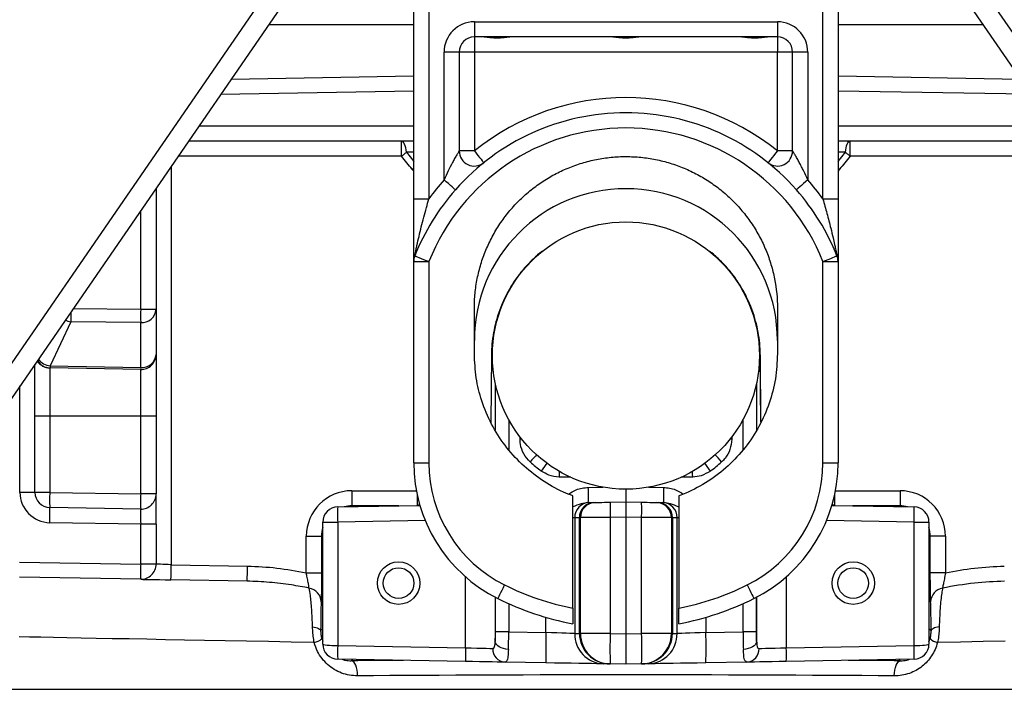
# Model space of a CAD drawing. Header units: millimetres. Extents: x 2259 to 4627, y 1080 to 5786.
# Tile 3 of 21: x 2879 to 3529, y 2410 to 2852. Entities that reach past the tile are written whole.
import ezdxf

# ---------------------------------------------------------------- set-up
doc = ezdxf.new("R2010")
doc.units = ezdxf.units.MM
doc.header["$LTSCALE"] = 2

msp = doc.modelspace()

# ---------------------------------------------------------------- linework, layer by layer
at = {"color": 7, "linetype": 'Continuous', "lineweight": 25}
for p, q in [((3138.83, 2733.71), (3138.83, 2888.43)), ((3148.83, 2888.43), (3148.83, 2733.71)), ((3408.83, 2733.71), (3408.83, 2888.43)), ((3418.83, 2888.43), (3418.83, 2733.71)), ((2768.3, 2472.54), (3050.96, 2882.84)), ((3506.7, 2882.84), (3789.36, 2472.54)), ((3062.8, 2877.17), (2770.6, 2453)), ((3787.07, 2453), (3494.86, 2877.17)), ((3138.83, 2848.43), (3043.01, 2848.43)), ((3178.83, 2850.43), (3178.83, 2840.43)), ((3178.83, 2850.43), (3378.83, 2850.43)), ((3378.83, 2850.43), (3378.83, 2840.43)), ((3514.65, 2848.43), (3418.83, 2848.43)), ((3378.83, 2840.43), (3178.83, 2840.43)), ((3178.83, 2840.43), (3178.83, 2830.43)), ((3378.83, 2840.43), (3378.83, 2830.43)), ((3168.83, 2830.43), (3158.83, 2830.43)), ((3158.83, 2746.26), (3158.83, 2830.43)), ((3168.83, 2830.43), (3168.83, 2765.33)), ((3178.83, 2830.43), (3168.83, 2830.43)), ((3378.83, 2830.43), (3178.83, 2830.43)), ((3178.83, 2830.43), (3178.83, 2765.33)), ((3388.83, 2830.43), (3378.83, 2830.43)), ((3378.83, 2765.33), (3378.83, 2830.43)), ((3398.83, 2830.43), (3388.83, 2830.43)), ((3388.83, 2765.33), (3388.83, 2830.43)), ((3398.83, 2830.43), (3398.83, 2746.26)), ((3018.39, 2812.7), (3138.83, 2814.8)), ((3418.83, 2814.8), (3539.27, 2812.7)), ((3138.83, 2771.83), (2990.24, 2771.83)), ((3130.78, 2761.83), (3130.78, 2771.83)), ((3567.42, 2771.83), (3418.83, 2771.83)), ((3426.88, 2761.83), (3426.88, 2771.83)), ((3178.83, 2765.33), (3168.83, 2765.33)), ((3388.83, 2765.33), (3378.83, 2765.33)), ((2968.83, 2740.76), (2968.83, 2660.91)), ((3138.83, 2733.71), (3148.83, 2733.71)), ((3408.83, 2733.71), (3418.83, 2733.71)), ((3138.83, 2559.81), (3138.83, 2692.4)), ((3138.83, 2692.4), (3148.83, 2692.4)), ((3148.83, 2692.4), (3148.83, 2559.81)), ((3408.83, 2559.81), (3408.83, 2692.4)), ((3408.83, 2692.4), (3418.83, 2692.4)), ((3418.83, 2692.4), (3418.83, 2559.81)), ((2958.66, 2660.91), (2968.83, 2660.91)), ((2968.83, 2660.91), (2968.83, 2631.21)), ((3178.83, 2631.59), (3178.83, 2661.59)), ((3378.83, 2661.59), (3378.83, 2631.59)), ((2912.52, 2652.71), (2898.88, 2623.6)), ((2958.66, 2652.25), (2912.52, 2652.71)), ((2958.66, 2622.56), (2958.66, 2652.25)), ((2968.83, 2631.21), (2968.83, 2590.43)), ((3190.11, 2630.51), (3189.77, 2586.3)), ((3367.89, 2586.57), (3367.55, 2630.51)), ((2888.83, 2590.43), (2888.83, 2624.63)), ((2898.88, 2622.26), (2898.66, 2622.26)), ((2898.66, 2622.26), (2898.66, 2590.43)), ((2898.88, 2623.6), (2958.66, 2622.56)), ((2958.66, 2621.22), (2898.88, 2622.26)), ((2958.66, 2590.43), (2958.66, 2621.22)), ((2898.66, 2590.43), (2888.83, 2590.43)), ((2888.83, 2540.26), (2888.83, 2590.43)), ((2958.66, 2590.43), (2898.66, 2590.43)), ((2898.66, 2590.43), (2898.66, 2540.26)), ((2968.83, 2590.43), (2958.66, 2590.43)), ((2958.66, 2539.21), (2958.66, 2590.43)), ((2968.83, 2590.43), (2968.83, 2539.21)), ((3138.83, 2559.81), (3148.83, 2559.81)), ((3408.83, 2559.81), (3418.83, 2559.81)), ((3097.95, 2541.31), (3097.95, 2531.31)), ((3278.83, 2542.34), (3278.83, 2533.93)), ((3459.71, 2541.31), (3459.71, 2531.31)), ((2888.83, 2540.26), (2879.01, 2540.26)), ((2898.66, 2540.26), (2888.83, 2540.26)), ((2898.66, 2540.26), (2958.66, 2539.21)), ((2968.83, 2539.21), (2958.66, 2539.21)), ((2968.83, 2519.22), (2968.83, 2539.21)), ((3243.83, 2463.87), (3243.83, 2537.92)), ((3268.48, 2533.74), (3278.83, 2533.93)), ((3278.83, 2533.93), (3289.18, 2533.74)), ((3278.83, 2533.93), (3278.83, 2523.93)), ((3313.83, 2537.92), (3313.83, 2463.87)), ((2958.66, 2529.22), (2898.66, 2530.26)), ((3088.66, 2530.61), (3142.91, 2531.55)), ((3254.54, 2533.5), (3257.63, 2533.56)), ((3300.03, 2533.56), (3303.12, 2533.5)), ((3414.75, 2531.55), (3469.01, 2530.61)), ((3248.15, 2523.56), (3245.06, 2523.5)), ((3245.06, 2523.5), (3245.06, 2447.2)), ((3248.15, 2447.14), (3248.15, 2523.56)), ((3248.83, 2447.12), (3248.83, 2523.57)), ((3278.83, 2523.93), (3268.48, 2523.75)), ((3268.48, 2523.75), (3268.48, 2447.12)), ((3289.18, 2523.75), (3278.83, 2523.93)), ((3278.83, 2523.93), (3278.83, 2446.94)), ((3289.18, 2447.12), (3289.18, 2523.75)), ((3308.83, 2523.57), (3308.83, 2447.12)), ((3309.51, 2523.56), (3309.51, 2447.14)), ((3312.61, 2523.5), (3309.51, 2523.56)), ((3312.61, 2447.2), (3312.61, 2523.5)), ((2958.66, 2519.22), (2898.66, 2520.26)), ((2968.83, 2519.22), (2958.66, 2519.22)), ((2958.66, 2492.93), (2958.66, 2519.22)), ((2968.83, 2519.22), (2968.83, 2492.93)), ((3078.83, 2520.61), (3088.66, 2520.61)), ((3078.83, 2440.26), (3078.83, 2520.61)), ((3088.66, 2520.61), (3088.66, 2439.26)), ((3469.01, 2439.26), (3469.01, 2520.61)), ((3469.01, 2520.61), (3478.83, 2520.61)), ((3478.83, 2520.61), (3478.83, 2440.26)), ((3067.96, 2511.31), (3077.95, 2511.31)), ((3067.96, 2487.09), (3067.96, 2511.31)), ((3078.83, 2510.44), (3077.95, 2511.31)), ((3077.95, 2511.31), (3077.95, 2487.09)), ((3479.71, 2511.31), (3478.83, 2510.44)), ((3479.71, 2487.09), (3479.71, 2511.31)), ((3489.71, 2511.31), (3479.71, 2511.31)), ((3489.71, 2511.31), (3489.71, 2487.09)), ((2878.66, 2494.33), (2958.66, 2492.93)), ((2968.83, 2492.93), (2958.66, 2492.93)), ((2978.83, 2492.58), (3029.14, 2491.7)), ((2958.66, 2482.93), (2878.66, 2484.33)), ((3028.96, 2481.7), (2978.66, 2482.58)), ((3067.96, 2487.09), (3077.95, 2487.09)), ((3489.71, 2487.09), (3479.71, 2487.09)), ((3077.42, 2449.02), (3078.83, 2450.43)), ((3478.83, 2450.43), (3480.24, 2449.02)), ((3078.09, 2443.84), (3078.83, 2442.19)), ((3201.55, 2448.29), (3192.74, 2448.29)), ((3201.55, 2448.29), (3226.09, 2447.86)), ((3245.06, 2447.2), (3248.15, 2447.14)), ((3248.83, 2447.14), (3248.15, 2447.14)), ((3268.48, 2447.12), (3248.83, 2447.12)), ((3268.48, 2447.12), (3278.83, 2446.94)), ((3278.83, 2446.94), (3289.18, 2447.12)), ((3278.83, 2446.94), (3278.83, 2426.94)), ((3308.83, 2447.12), (3289.18, 2447.12)), ((3308.83, 2447.14), (3309.51, 2447.14)), ((3309.51, 2447.14), (3312.61, 2447.2)), ((3331.57, 2447.86), (3356.11, 2448.29)), ((3364.92, 2448.29), (3356.11, 2448.29)), ((3478.83, 2441.81), (3479.57, 2443.84)), ((3088.66, 2439.26), (3172.99, 2437.79)), ((3384.67, 2437.79), (3469.01, 2439.26)), ((3172.99, 2428.79), (3088.66, 2430.26)), ((3469.01, 2430.26), (3384.67, 2428.79)), ((3226.09, 2427.86), (3199.09, 2428.34)), ((3268.48, 2427.12), (3264.03, 2427.2)), ((3278.83, 2426.94), (3268.48, 2427.12)), ((3289.18, 2427.12), (3278.83, 2426.94)), ((3293.64, 2427.2), (3289.18, 2427.12)), ((3358.57, 2428.34), (3331.57, 2427.86))]:
    msp.add_line(p, q, dxfattribs=at)
at = {"color": 8, "linetype": 'Continuous', "lineweight": 25}
for p, q in [((3138.83, 2804.8), (3011.42, 2802.58)), ((3546.24, 2802.58), (3418.83, 2804.8)), ((2997.13, 2781.83), (3138.83, 2781.83)), ((3418.83, 2781.83), (3560.54, 2781.83)), ((3130.78, 2761.83), (2983.35, 2761.83)), ((3138.83, 2764.42), (3133.99, 2764.42)), ((3133.99, 2764.42), (3138.83, 2758.43)), ((3423.67, 2764.42), (3418.83, 2764.42)), ((3418.83, 2758.43), (3423.67, 2764.42)), ((3574.31, 2761.83), (3426.88, 2761.83)), ((2978.83, 2755.27), (2978.83, 2492.58)), ((3419.79, 2753.22), (3418.83, 2751.75)), ((2958.66, 2660.91), (2958.66, 2725.99)), ((3222.08, 2698.09), (3222.07, 2698.04)), ((3335.59, 2698.04), (3335.58, 2698.09)), ((2914.13, 2661.36), (2958.66, 2660.91)), ((3190.15, 2630.43), (3189.81, 2586.21)), ((3190.11, 2630.51), (3190.15, 2630.43)), ((3190.15, 2630.43), (3190.74, 2630.43)), ((3366.92, 2630.43), (3367.51, 2630.43)), ((3367.51, 2630.43), (3367.55, 2630.51)), ((3367.85, 2586.48), (3367.51, 2630.43)), ((2879.01, 2540.26), (2879.01, 2610.37)), ((3192.74, 2581.27), (3192.74, 2611.77)), ((3364.92, 2611.77), (3364.92, 2581.13)), ((3201.55, 2588.16), (3201.55, 2568.51)), ((3356.11, 2568.37), (3356.11, 2588.16)), ((3209.01, 2575.28), (3209.01, 2576.73)), ((3210.15, 2575.28), (3209.01, 2575.28)), ((3348.66, 2575.28), (3347.51, 2575.28)), ((3348.66, 2576.73), (3348.66, 2575.28)), ((3242.42, 2550.22), (3234.76, 2550.35)), ((3322.9, 2550.35), (3315.24, 2550.22)), ((3097.95, 2541.31), (3140.56, 2541.31)), ((3254.02, 2543.49), (3263.67, 2543.66)), ((3293.99, 2543.66), (3303.65, 2543.49)), ((3417.1, 2541.31), (3459.71, 2541.31)), ((3141.12, 2538.53), (3141.12, 2531.52)), ((3416.54, 2538.53), (3416.54, 2531.52)), ((3097.95, 2531.31), (3098.48, 2530.78)), ((3129.01, 2531.31), (3097.95, 2531.31)), ((3459.71, 2531.31), (3428.66, 2531.31)), ((3459.18, 2530.78), (3459.71, 2531.31)), ((3146.41, 2521.62), (3088.66, 2520.61)), ((3245.06, 2523.5), (3243.83, 2523.47)), ((3313.83, 2523.47), (3312.61, 2523.5)), ((3469.01, 2520.61), (3411.25, 2521.62)), ((3172.99, 2437.79), (3172.99, 2484.55)), ((3384.67, 2484.55), (3384.67, 2437.79)), ((3192.56, 2471.16), (3192.56, 2441.93)), ((3192.74, 2448.29), (3192.74, 2471.07)), ((3364.92, 2471.07), (3364.92, 2448.29)), ((3365.1, 2441.93), (3365.1, 2471.16)), ((3201.55, 2466.86), (3201.55, 2448.29)), ((3356.11, 2448.29), (3356.11, 2466.86)), ((3226.09, 2447.86), (3226.09, 2457.9)), ((3331.57, 2457.9), (3331.57, 2447.86)), ((3098.48, 2430.09), (3097.66, 2429.26)), ((3460, 2429.26), (3459.18, 2430.09)), ((2846.83, 2410.43), (3710.83, 2410.43))]:
    msp.add_line(p, q, dxfattribs=at)
at = {"color": 7, "linetype": 'Continuous', "lineweight": 25, "flags": 128}
for points in [[(3133.99, 2764.42), (3133.81, 2765.96), (3133.55, 2767.39), (3133.21, 2768.67), (3132.81, 2769.76), (3132.35, 2770.65), (3131.85, 2771.3), (3131.32, 2771.7), (3130.78, 2771.83)], [(3423.67, 2764.42), (3423.85, 2765.96), (3424.11, 2767.39), (3424.45, 2768.67), (3424.86, 2769.76), (3425.31, 2770.65), (3425.81, 2771.3), (3426.34, 2771.7), (3426.88, 2771.83)], [(3130.78, 2761.83), (3131.2, 2762.16), (3131.61, 2762.5), (3132.02, 2762.83), (3132.42, 2763.15), (3132.83, 2763.48), (3133.22, 2763.8), (3133.61, 2764.11), (3133.99, 2764.42)], [(3178.83, 2765.33), (3180.05, 2763.81), (3181.22, 2762.35), (3182.3, 2761), (3183.25, 2759.81), (3184.03, 2758.84), (3184.61, 2758.12), (3184.96, 2757.68), (3185.08, 2757.53)], [(3378.83, 2765.33), (3377.61, 2763.81), (3376.44, 2762.35), (3375.36, 2761), (3374.41, 2759.81), (3373.63, 2758.84), (3373.06, 2758.12), (3372.7, 2757.68), (3372.58, 2757.53)], [(3423.67, 2764.42), (3424.05, 2764.11), (3424.44, 2763.8), (3424.83, 2763.48), (3425.24, 2763.15), (3425.64, 2762.83), (3426.05, 2762.5), (3426.47, 2762.16), (3426.88, 2761.83)], [(3166.33, 2739.65), (3166.19, 2739.78), (3165.76, 2740.15), (3165.07, 2740.76), (3164.13, 2741.59), (3163, 2742.59), (3161.7, 2743.73), (3160.29, 2744.97), (3158.83, 2746.26)], [(3398.83, 2746.26), (3397.37, 2744.97), (3395.96, 2743.73), (3394.66, 2742.59), (3393.53, 2741.59), (3392.59, 2740.76), (3391.9, 2740.15), (3391.47, 2739.78), (3391.33, 2739.65)], [(3139.55, 2696.11), (3139.72, 2696.04), (3140.25, 2695.83), (3141.11, 2695.48), (3142.26, 2695.02), (3143.67, 2694.46), (3145.28, 2693.82), (3147.02, 2693.12), (3148.83, 2692.4)], [(3408.83, 2692.4), (3410.64, 2693.12), (3412.38, 2693.82), (3413.99, 2694.46), (3415.4, 2695.02), (3416.55, 2695.48), (3417.41, 2695.83), (3417.94, 2696.04), (3418.12, 2696.11)], [(3254.02, 2533.49), (3254.2, 2533.5), (3254.38, 2533.5), (3254.54, 2533.5)], [(3257.63, 2533.56), (3258.2, 2533.57), (3258.54, 2533.57), (3258.66, 2533.57)], [(3258.66, 2533.57), (3258.84, 2533.58), (3259.4, 2533.59), (3260.31, 2533.6), (3261.52, 2533.62), (3263.01, 2533.65), (3264.71, 2533.68), (3266.56, 2533.71), (3268.48, 2533.74)], [(3289.18, 2533.74), (3291.11, 2533.71), (3292.95, 2533.68), (3294.65, 2533.65), (3296.14, 2533.62), (3297.36, 2533.6), (3298.26, 2533.59), (3298.82, 2533.58), (3299.01, 2533.57)], [(3299.01, 2533.57), (3299.12, 2533.57), (3299.46, 2533.57), (3300.03, 2533.56)], [(3303.12, 2533.5), (3303.28, 2533.5), (3303.46, 2533.5), (3303.65, 2533.49)], [(3248.83, 2523.57), (3248.75, 2523.57), (3248.53, 2523.57), (3248.15, 2523.56)], [(3268.48, 2523.75), (3264.63, 2523.71), (3260.94, 2523.68), (3257.54, 2523.65), (3254.57, 2523.62), (3252.13, 2523.6), (3250.32, 2523.59), (3249.21, 2523.58), (3248.83, 2523.57)], [(3308.83, 2523.57), (3308.45, 2523.58), (3307.34, 2523.59), (3305.53, 2523.6), (3303.1, 2523.62), (3300.12, 2523.65), (3296.73, 2523.68), (3293.03, 2523.71), (3289.18, 2523.75)], [(3309.51, 2523.56), (3309.13, 2523.57), (3308.91, 2523.57), (3308.83, 2523.57)], [(2978.83, 2492.58), (2976.88, 2492.65), (2975, 2492.71), (2973.28, 2492.78), (2971.76, 2492.83), (2970.52, 2492.87), (2969.59, 2492.9), (2969.02, 2492.92), (2968.83, 2492.93)], [(2978.66, 2482.58), (2978.66, 2482.77), (2978.67, 2483.34), (2978.69, 2484.27), (2978.71, 2485.51), (2978.73, 2487.03), (2978.76, 2488.75), (2978.8, 2490.63), (2978.83, 2492.58)], [(3028.96, 2481.7), (3028.96, 2481.9), (3028.97, 2482.47), (3028.99, 2483.39), (3029.01, 2484.63), (3029.04, 2486.15), (3029.07, 2487.88), (3029.1, 2489.75), (3029.14, 2491.7)], [(2958.66, 2482.93), (2959.04, 2482.93), (2960.18, 2482.91), (2962.03, 2482.87), (2964.51, 2482.83), (2967.54, 2482.78), (2971, 2482.72), (2974.75, 2482.65), (2978.66, 2482.58)], [(3194.39, 2470.23), (3194.47, 2470.4), (3194.72, 2470.91), (3195.14, 2471.74), (3195.69, 2472.85), (3196.36, 2474.21), (3197.13, 2475.76), (3197.96, 2477.44), (3198.83, 2479.19)], [(3358.83, 2479.19), (3359.7, 2477.44), (3360.53, 2475.76), (3361.3, 2474.21), (3361.97, 2472.85), (3362.53, 2471.74), (3362.94, 2470.91), (3363.19, 2470.4), (3363.28, 2470.23)], [(3072.07, 2451.6), (3073.21, 2451.39), (3074.24, 2451.14), (3075.16, 2450.85), (3075.94, 2450.52), (3076.56, 2450.17), (3077.02, 2449.8), (3077.31, 2449.41), (3077.42, 2449.02)], [(3485.59, 2451.6), (3484.45, 2451.39), (3483.42, 2451.14), (3482.5, 2450.85), (3481.73, 2450.52), (3481.1, 2450.17), (3480.64, 2449.8), (3480.35, 2449.41), (3480.24, 2449.02)], [(3245.06, 2447.2), (3243.78, 2447.24), (3241.89, 2447.31), (3239.45, 2447.39), (3236.55, 2447.5), (3233.28, 2447.61), (3229.75, 2447.73), (3226.09, 2447.86)], [(3331.57, 2447.86), (3327.91, 2447.73), (3324.39, 2447.61), (3321.11, 2447.5), (3318.21, 2447.39), (3315.77, 2447.31), (3313.88, 2447.24), (3312.61, 2447.2)], [(3172.99, 2437.79), (3176.77, 2437.69), (3180.41, 2437.6), (3183.76, 2437.52), (3186.71, 2437.44), (3189.15, 2437.38), (3190.99, 2437.33)], [(3201.31, 2436.73), (3199.67, 2436.91), (3198.08, 2437.26), (3196.62, 2437.76), (3195.32, 2438.41), (3194.24, 2439.18), (3193.4, 2440.05), (3192.83, 2440.97), (3192.56, 2441.93)], [(3365.1, 2441.93), (3364.83, 2440.97), (3364.27, 2440.05), (3363.43, 2439.18), (3362.34, 2438.41), (3361.04, 2437.76), (3359.58, 2437.26), (3358, 2436.91), (3356.35, 2436.73)], [(3366.67, 2437.33), (3368.51, 2437.38), (3370.95, 2437.44), (3373.9, 2437.52), (3377.26, 2437.6), (3380.89, 2437.69), (3384.67, 2437.79)], [(3101.76, 2419.27), (3101.67, 2421.2), (3101.43, 2423.06), (3101.04, 2424.77), (3100.53, 2426.28), (3099.92, 2427.53), (3099.21, 2428.46), (3098.45, 2429.05), (3097.66, 2429.26)], [(3199.09, 2428.34), (3196.86, 2428.37), (3193.97, 2428.42), (3190.52, 2428.48), (3186.58, 2428.55), (3182.27, 2428.63), (3177.7, 2428.71), (3172.99, 2428.79)], [(3264.03, 2427.2), (3262.15, 2427.23), (3259.51, 2427.28), (3256.18, 2427.34), (3252.21, 2427.41), (3247.69, 2427.49), (3242.71, 2427.57), (3237.38, 2427.67), (3231.8, 2427.76), (3226.09, 2427.86)], [(3331.57, 2427.86), (3325.86, 2427.76), (3320.28, 2427.67), (3314.95, 2427.57), (3309.97, 2427.49), (3305.45, 2427.41), (3301.48, 2427.34), (3298.15, 2427.28), (3295.51, 2427.23), (3293.64, 2427.2)], [(3384.67, 2428.79), (3379.96, 2428.71), (3375.39, 2428.63), (3371.08, 2428.55), (3367.14, 2428.48), (3363.69, 2428.42), (3360.81, 2428.37), (3358.57, 2428.34)], [(3455.9, 2419.27), (3455.99, 2421.2), (3456.24, 2423.06), (3456.62, 2424.77), (3457.13, 2426.28), (3457.75, 2427.53), (3458.45, 2428.46), (3459.21, 2429.05), (3460, 2429.26)]]:
    msp.add_lwpolyline(points, dxfattribs=at)
at = {"color": 8, "linetype": 'Continuous', "lineweight": 25, "flags": 128}
for points in [[(3137.87, 2753.22), (3138.27, 2753.55), (3138.66, 2753.88), (3138.83, 2754.03)], [(3418.83, 2754.03), (3419, 2753.88), (3419.39, 2753.55), (3419.79, 2753.22)], [(3219.85, 2565), (3219.13, 2564.19), (3218.05, 2562.97), (3216.87, 2561.66), (3215.65, 2560.3)], [(3342.01, 2560.3), (3340.79, 2561.66), (3339.62, 2562.97), (3338.53, 2564.19), (3337.81, 2565)], [(3226.72, 2559.41), (3226.09, 2558.54), (3225.13, 2557.21), (3224.09, 2555.78), (3223.01, 2554.31)], [(3234.82, 2554.13), (3234.8, 2552.3), (3234.76, 2550.35)], [(3322.9, 2550.35), (3322.87, 2552.3), (3322.84, 2554.13)], [(3334.65, 2554.31), (3333.57, 2555.78), (3332.53, 2557.21), (3331.57, 2558.54), (3330.94, 2559.41)], [(3142.61, 2532.6), (3142.3, 2532.12), (3141.73, 2531.53)], [(3415.94, 2531.53), (3415.36, 2532.12), (3415.06, 2532.6)], [(3073.19, 2441.26), (3057.94, 2441.55), (3043.06, 2441.83), (3028.57, 2442.11), (3014.49, 2442.38), (3000.84, 2442.64), (2987.65, 2442.89), (2974.95, 2443.13), (2962.74, 2443.37), (2951.05, 2443.59), (2939.9, 2443.8), (2929.31, 2444), (2919.3, 2444.19), (2909.88, 2444.37), (2901.07, 2444.54), (2892.87, 2444.7), (2885.32, 2444.84), (2878.41, 2444.97)], [(3529.09, 2442.11), (3514.6, 2441.83), (3499.72, 2441.55), (3484.47, 2441.26)]]:
    msp.add_lwpolyline(points, dxfattribs=at)
at = {"color": 7, "linetype": 'Continuous', "lineweight": 25}
for centre, radius in [((3278.83, 2630.43), 88.09), ((3128.83, 2480.43), 14), ((3128.83, 2480.43), 10.1), ((3428.83, 2480.43), 14), ((3428.83, 2480.43), 10.1)]:
    msp.add_circle(centre, radius, dxfattribs=at)
for centre, radius, start, end in [((3178.83, 2830.43), 20, 90, 180), ((3378.83, 2830.43), 20, 0, 90), ((3178.83, 2830.43), 10, 90, 180), ((3378.83, 2830.43), 10, 0, 90), ((3278.83, 2640.43), 160, 51.31781, 128.68219), ((3278.83, 2640.43), 150, 41.40962, 138.59038), ((3278.83, 2640.43), 140, 21.78679, 158.21321), ((3178.83, 2765.33), 10, 180, 308.68219), ((3378.83, 2765.33), 10, 231.31781, 0), ((3278.83, 2640.43), 160, 138.59038, 144.34091), ((3278.83, 2640.43), 160, 35.65909, 41.40962), ((3278.83, 2640.43), 150, 138.59038, 158.21321), ((3278.83, 2640.43), 100, 0, 180), ((3278.83, 2640.43), 150, 21.78679, 41.40962), ((3228.48, 2690.41), 10, 117.35926, 129.8031), ((3329.18, 2690.41), 10, 50.1969, 62.64074), ((3148.83, 2692.4), 10, 158.21321, 180), ((3408.83, 2692.4), 10, 0, 21.78679), ((3294.5, 2656.58), 335.87, 179.26141, 180.73859), ((2959.43, 2661.65), 9.43, 265.29137, 355.50743), ((2898.83, 2632.26), 10, 212.45438, 269), ((2959.43, 2631.95), 9.43, 265.29137, 355.50743), ((2958.83, 2631.21), 10, 269, 0), ((2928, 2622.93), 29.13, 178.68254, 181.31746), ((2987.61, 2621.89), 28.96, 178.67467, 181.32533), ((3238.83, 2559.81), 100, 180, 243.6122), ((3238.83, 2559.81), 90, 180, 243.6122), ((3318.83, 2559.81), 90, 296.3878, 0), ((3318.83, 2559.81), 100, 296.3878, 0), ((3110.73, 2538.49), 143.37, 358.00168, 1.99832), ((3446.93, 2538.49), 143.37, 178.00168, 181.99832), ((2899.01, 2540.26), 20, 180, 269), ((2898.83, 2540.26), 10, 180, 269), ((3041.89, 2535.26), 143.32, 178.00097, 181.99903), ((3101.88, 2534.21), 143.31, 178.00092, 181.99908), ((2958.83, 2539.21), 10, 269, 0), ((2755.36, 2525.26), 143.38, 358.00193, 1.99807), ((3088.83, 2520.61), 10, 91, 180), ((3231.92, 2525.61), 143.35, 178.00147, 181.99853), ((3254.88, 2523.68), 9.83, 91.98917, 181.03221), ((3257.98, 2523.73), 9.83, 91.98857, 181.03144), ((3258.83, 2523.57), 10, 91, 180), ((3411.75, 2528.75), 143.35, 178.0015, 181.9985), ((3145.91, 2528.75), 143.35, 358.0015, 1.9985), ((3298.83, 2523.57), 10, 0, 89), ((3299.69, 2523.73), 9.83, 358.96856, 88.01143), ((3302.78, 2523.68), 9.83, 358.96779, 88.01083), ((3325.74, 2525.61), 143.35, 358.00147, 1.99853), ((3468.83, 2520.61), 10, 0, 89), ((3101.89, 2487.93), 143.32, 178.001, 181.999), ((2958.83, 2492.93), 10, 269, 0), ((3068.23, 2467.79), 9.52, 2.21195, 80.11136), ((3278.83, 2640.43), 180, 243.6122, 258.78773), ((3278.83, 2640.43), 180, 281.21227, 296.3878), ((3489.43, 2467.79), 9.52, 99.88864, 177.78805), ((3278.83, 2640.43), 190, 243.6122, 259.38489), ((3278.83, 2640.43), 190, 280.61511, 296.3878), ((3071.53, 2450.35), 9.24, 280.37167, 315.23828), ((3512.64, 2437.86), 286.73, 178.00165, 181.99835), ((3264.71, 2446.84), 19.65, 178.96709, 268.01221), ((3248.23, 2432.13), 15, 87.69588, 90.29978), ((3268.83, 2447.12), 20, 180, 269), ((3555.03, 2437.12), 286.72, 178.00158, 181.99842), ((3002.64, 2437.12), 286.72, 358.00158, 1.99842), ((3288.83, 2447.12), 20, 271, 0), ((3292.95, 2446.84), 19.65, 271.98779, 1.03291), ((3309.43, 2432.13), 15, 89.70022, 92.30412), ((3045.02, 2437.86), 286.73, 358.00165, 1.99835), ((3486.14, 2450.35), 9.24, 224.76172, 259.62833), ((3088.83, 2440.26), 10, 180, 269), ((3217.6, 2434.76), 129.02, 178.0015, 181.9985), ((3301.95, 2433.29), 129.04, 178.00178, 181.99822), ((3199.62, 2436.96), 8.64, 177.50401, 266.47773), ((3358.04, 2436.96), 8.64, 273.52227, 2.49599), ((3255.72, 2433.29), 129.04, 358.00178, 1.99822), ((3468.83, 2440.26), 10, 271, 0), ((3340.07, 2434.76), 129.02, 358.0015, 1.9985)]:
    msp.add_arc(centre, radius, start, end, dxfattribs=at)
at = {"color": 8, "linetype": 'Continuous', "lineweight": 25}
for centre, radius, start, end in [((3228.51, 2690.52), 9.89, 118.3896, 130.56213), ((3329.16, 2690.52), 9.89, 49.43787, 61.6104), ((3210.12, 2656.75), 297.63, 179.57001, 180.7774), ((2914.07, 2664.3), 11.69, 243.90746, 262.37997), ((2899.12, 2631.88), 9.62, 208.48186, 268.5527), ((2900.35, 2635.02), 11.51, 217.25837, 262.65502)]:
    msp.add_arc(centre, radius, start, end, dxfattribs=at)
at = {"color": 7, "linetype": 'Continuous', "lineweight": 25}
for centre, major_axis, ratio, start_param, end_param in [((3278.86, 2630.43), (94.42, 0), 0.999999, 3.978865, 4.079476), ((3278.8, 2630.43), (94.42, 0), 0.999999, 5.345302, 5.445913), ((3097.96, 2511.3), (21.22, -21.22), 0.999695, 2.356347, 3.926839), ((3459.7, 2511.3), (-21.22, -21.22), 0.999695, 2.356347, 3.926839), ((2958.83, 2519.21), (-0.17, 10), 0.017429, 6.282577, 7.853068), ((3191.78, 2448.31), (0, 11), 0.087622, 4.093819, 4.710541), ((3200.74, 2448.31), (0.16, 20), 0.040351, 4.094974, 4.711696), ((3228.83, 2447.82), (-7.66, 18.64), 0.951574, 4.305128, 4.305723), ((3268.83, 2447.12), (20.68, -0.36), 0.967039, 3.159046, 4.712389), ((3288.83, 2447.12), (20.68, 0.36), 0.967039, 4.712389, 6.265732), ((3328.83, 2447.82), (7.66, 18.64), 0.951574, 1.977462, 1.978057), ((3356.92, 2448.31), (-0.16, 20), 0.040351, 1.57149, 2.188211), ((3365.89, 2448.31), (0, 11), 0.087622, 1.572645, 2.189366), ((3088.83, 2440.26), (10, 0), 0.1, 3.141593, 4.694936), ((3468.83, 2440.26), (10, 0), 0.1, 4.729842, 6.283185), ((3278.83, 2412.23), (432, 0), 0.017859, 1.14846, 1.993133)]:
    msp.add_ellipse(centre, major_axis=major_axis, ratio=ratio, start_param=start_param, end_param=end_param, dxfattribs=at)
at = {"color": 8, "linetype": 'Continuous', "lineweight": 25}
for centre, major_axis, ratio, start_param, end_param in [((3097.96, 2511.3), (14.15, -14.15), 0.999391, 2.356347, 2.607913), ((3459.7, 2511.3), (14.15, 14.15), 0.999391, 0.53368, 0.785246), ((3097.96, 2511.3), (14.15, -14.15), 0.999391, 3.629702, 3.926839), ((3459.7, 2511.3), (14.15, 14.15), 0.999391, 5.497939, 5.795076), ((3278.83, 2422.23), (442, 0), 0.017455, 1.909239, 1.993133), ((3278.83, 2422.23), (442, 0), 0.017455, 1.14846, 1.232354)]:
    msp.add_ellipse(centre, major_axis=major_axis, ratio=ratio, start_param=start_param, end_param=end_param, dxfattribs=at)
at = {"color": 7, "linetype": 'Continuous', "lineweight": 25}
for points, knots in [([(3203.34, 2840.43), (3202.71, 2840.43), (3202.02, 2840.38), (3200.54, 2840.22), (3199.76, 2840.13), (3198.14, 2839.94), (3197.29, 2839.84), (3195.58, 2839.72), (3194.72, 2839.68), (3193.4, 2839.68), (3192.95, 2839.69), (3192.08, 2839.73), (3191.65, 2839.75), (3190.37, 2839.85), (3189.52, 2839.93), (3187.9, 2840.13), (3187.12, 2840.22), (3185.66, 2840.38), (3184.96, 2840.43), (3184.32, 2840.43)], [0, 0, 0, 0, 0.125, 0.125, 0.25, 0.25, 0.375, 0.375, 0.5, 0.5, 0.5625, 0.5625, 0.625, 0.625, 0.75, 0.75, 0.875, 0.875, 1, 1, 1, 1]), ([(3288.34, 2840.43), (3287.71, 2840.43), (3287.02, 2840.38), (3285.54, 2840.22), (3284.76, 2840.13), (3283.14, 2839.94), (3282.29, 2839.84), (3280.58, 2839.72), (3279.72, 2839.68), (3278.4, 2839.68), (3277.95, 2839.69), (3277.08, 2839.73), (3276.65, 2839.75), (3275.37, 2839.85), (3274.52, 2839.93), (3272.9, 2840.13), (3272.12, 2840.22), (3270.66, 2840.38), (3269.96, 2840.43), (3269.32, 2840.43)], [0, 0, 0, 0, 0.125, 0.125, 0.25, 0.25, 0.375, 0.375, 0.5, 0.5, 0.5625, 0.5625, 0.625, 0.625, 0.75, 0.75, 0.875, 0.875, 1, 1, 1, 1]), ([(3373.34, 2840.43), (3372.71, 2840.43), (3372.02, 2840.38), (3370.54, 2840.22), (3369.76, 2840.13), (3368.14, 2839.94), (3367.29, 2839.84), (3365.58, 2839.72), (3364.72, 2839.68), (3363.4, 2839.68), (3362.95, 2839.69), (3362.08, 2839.73), (3361.65, 2839.75), (3360.37, 2839.85), (3359.52, 2839.93), (3357.9, 2840.13), (3357.12, 2840.22), (3355.66, 2840.38), (3354.96, 2840.43), (3354.32, 2840.43)], [0, 0, 0, 0, 0.125, 0.125, 0.25, 0.25, 0.375, 0.375, 0.5, 0.5, 0.5625, 0.5625, 0.625, 0.625, 0.75, 0.75, 0.875, 0.875, 1, 1, 1, 1]), ([(3168.83, 2765.33), (3168.83, 2765.33), (3168.79, 2765.26), (3168.66, 2765.06), (3168.61, 2764.98), (3168.49, 2764.78), (3168.42, 2764.67), (3168.2, 2764.31), (3168.02, 2764.02), (3167.64, 2763.39), (3167.43, 2763.05), (3167, 2762.32), (3166.77, 2761.93), (3166.31, 2761.13), (3166.08, 2760.72), (3165.37, 2759.46), (3164.88, 2758.58), (3163.42, 2755.87), (3162.46, 2754), (3160.6, 2750.19), (3159.7, 2748.23), (3158.83, 2746.26)], [0, 0, 0, 0, 0.0625, 0.0625, 0.09375, 0.09375, 0.125, 0.125, 0.1875, 0.1875, 0.25, 0.25, 0.3125, 0.3125, 0.375, 0.375, 0.5, 0.5, 0.75, 0.75, 1, 1, 1, 1]), ([(3178.83, 2661.59), (3178.83, 2664.88), (3178.99, 2668.14), (3179.47, 2673.03), (3179.67, 2674.65), (3180.15, 2677.89), (3180.44, 2679.51), (3181.39, 2684.33), (3182.19, 2687.5), (3184.09, 2693.77), (3185.2, 2696.86), (3187.71, 2702.91), (3189.1, 2705.87), (3192.2, 2711.65), (3193.89, 2714.46), (3196.61, 2718.54), (3197.55, 2719.88), (3199.51, 2722.51), (3200.52, 2723.8), (3203.64, 2727.6), (3205.84, 2730.02), (3210.47, 2734.65), (3212.9, 2736.86), (3217.97, 2741), (3220.59, 2742.95), (3224.68, 2745.68), (3226.07, 2746.56), (3228.88, 2748.24), (3231.73, 2749.85), (3234.65, 2751.32), (3237.61, 2752.72), (3239.12, 2753.38), (3243.66, 2755.26), (3246.74, 2756.36), (3253.01, 2758.26), (3256.2, 2759.05), (3262.62, 2760.32), (3265.85, 2760.8), (3270.74, 2761.28), (3272.38, 2761.4), (3275.66, 2761.56), (3277.29, 2761.6), (3282.2, 2761.59), (3285.47, 2761.43), (3292, 2760.78), (3295.23, 2760.29), (3301.65, 2759.01), (3304.84, 2758.21), (3311.1, 2756.3), (3314.18, 2755.19), (3318.72, 2753.31), (3320.22, 2752.64), (3323.18, 2751.24), (3324.64, 2750.5), (3328.96, 2748.18), (3331.77, 2746.49), (3337.22, 2742.84), (3339.85, 2740.89), (3343.64, 2737.77), (3344.88, 2736.7), (3347.3, 2734.49), (3348.49, 2733.36), (3351.96, 2729.88), (3354.15, 2727.45), (3358.3, 2722.39), (3360.25, 2719.74), (3363.88, 2714.3), (3365.56, 2711.49), (3368.64, 2705.7), (3370.04, 2702.73), (3371.91, 2698.2), (3372.49, 2696.67), (3373.59, 2693.58), (3374.1, 2692.02), (3375.52, 2687.32), (3376.3, 2684.17), (3378.19, 2674.62), (3378.83, 2668.16), (3378.83, 2661.59)], [0, 0, 0, 0, 0.03125, 0.03125, 0.046875, 0.046875, 0.0625, 0.0625, 0.09375, 0.09375, 0.125, 0.125, 0.15625, 0.15625, 0.1875, 0.1875, 0.203125, 0.203125, 0.21875, 0.21875, 0.25, 0.25, 0.28125, 0.28125, 0.3125, 0.3125, 0.328125, 0.328125, 0.34375, 0.359375, 0.359375, 0.375, 0.375, 0.40625, 0.40625, 0.4375, 0.4375, 0.46875, 0.46875, 0.484375, 0.484375, 0.5, 0.5, 0.53125, 0.53125, 0.5625, 0.5625, 0.59375, 0.59375, 0.625, 0.625, 0.640625, 0.640625, 0.65625, 0.65625, 0.6875, 0.6875, 0.71875, 0.71875, 0.734375, 0.734375, 0.75, 0.75, 0.78125, 0.78125, 0.8125, 0.8125, 0.84375, 0.84375, 0.875, 0.875, 0.890625, 0.890625, 0.90625, 0.90625, 0.9375, 0.9375, 1, 1, 1, 1]), ([(3398.83, 2746.26), (3397.96, 2748.23), (3397.06, 2750.17), (3395.67, 2753.03), (3395.2, 2753.97), (3394.25, 2755.84), (3393.76, 2756.76), (3392.78, 2758.58), (3392.3, 2759.46), (3391.34, 2761.15), (3390.87, 2761.95), (3390.23, 2763.05), (3390.02, 2763.4), (3389.64, 2764.03), (3389.46, 2764.31), (3389.16, 2764.8), (3389.04, 2764.99), (3388.88, 2765.26), (3388.83, 2765.33), (3388.83, 2765.33)], [0, 0, 0, 0, 0.25, 0.25, 0.375, 0.375, 0.5, 0.5, 0.625, 0.625, 0.75, 0.75, 0.8125, 0.8125, 0.875, 0.875, 0.9375, 0.9375, 1, 1, 1, 1]), ([(3138.83, 2692.4), (3138.83, 2692.45), (3138.83, 2692.58), (3138.83, 2693.95), (3138.83, 2697.21), (3138.83, 2702.12), (3138.83, 2707.98), (3138.83, 2714.93), (3138.83, 2723.51), (3138.83, 2730.28), (3138.83, 2733.71)], [0, 0, 0, 0, 0.0391138, 0.1020316, 0.1856489, 0.3378045, 0.460586, 0.5848121, 0.790095, 1, 1, 1, 1]), ([(3139.55, 2696.11), (3139.55, 2696.13), (3139.56, 2696.19), (3139.68, 2696.78), (3139.95, 2698.13), (3140.4, 2700.3), (3141.2, 2704.01), (3142.33, 2709), (3144.35, 2717.34), (3146.54, 2725.6), (3148.29, 2731.78), (3148.83, 2733.71)], [0, 0, 0, 0, 0.016455, 0.038087, 0.078236, 0.147324, 0.217994, 0.375395, 0.532971, 0.854408, 1, 1, 1, 1]), ([(3408.83, 2733.71), (3409.73, 2730.49), (3411.55, 2724.04), (3413.77, 2715.46), (3415.41, 2708.67), (3416.43, 2704.15), (3417.09, 2701.1), (3417.57, 2698.84), (3417.87, 2697.33), (3418.05, 2696.46), (3418.11, 2696.15), (3418.11, 2696.12), (3418.12, 2696.11)], [0, 0, 0, 0, 0.242655, 0.487484, 0.64985, 0.761444, 0.838265, 0.891564, 0.947755, 0.970283, 0.989074, 1, 1, 1, 1]), ([(3418.83, 2733.71), (3418.83, 2730.26), (3418.83, 2723.28), (3418.83, 2714.08), (3418.83, 2706.15), (3418.83, 2699.83), (3418.83, 2695.25), (3418.83, 2692.77), (3418.83, 2692.51), (3418.83, 2692.4)], [0, 0, 0, 0, 0.2113536, 0.4280386, 0.5786202, 0.7319145, 0.8669922, 0.9418075, 1, 1, 1, 1]), ([(3222.08, 2698.09), (3221.02, 2697.18), (3218.07, 2694.65), (3213.56, 2690.13), (3208.72, 2684.41), (3204.37, 2678.31), (3200.56, 2671.86), (3197.3, 2665.11), (3194.62, 2658.11), (3192.53, 2650.91), (3191.07, 2643.55), (3190.27, 2636.73), (3190.16, 2632.37), (3190.11, 2630.51)], [0, 0, 0, 0, 0.054049, 0.150937, 0.247875, 0.34485, 0.441863, 0.538916, 0.636005, 0.733128, 0.830283, 0.927465, 1, 1, 1, 1]), ([(3222.07, 2698.04), (3219.58, 2695.81), (3214.56, 2691.34), (3207.05, 2682.42), (3199.83, 2671.11), (3194.27, 2657.73), (3190.84, 2644), (3190.38, 2634.99), (3190.15, 2630.43)], [0, 0, 0, 0, 0.129667, 0.26102, 0.452349, 0.649225, 0.82258, 1, 1, 1, 1]), ([(3367.55, 2630.51), (3367.52, 2631.9), (3367.44, 2635.79), (3366.8, 2642.16), (3365.45, 2649.53), (3363.48, 2656.77), (3360.91, 2663.81), (3357.76, 2670.62), (3354.04, 2677.13), (3349.8, 2683.3), (3345.04, 2689.09), (3340.28, 2694.03), (3336.99, 2696.87), (3335.58, 2698.09)], [0, 0, 0, 0, 0.0542485, 0.1514312, 0.2486105, 0.3457618, 0.4428816, 0.5399659, 0.6370119, 0.7340209, 0.8309904, 0.9279231, 1, 1, 1, 1]), ([(3367.51, 2630.43), (3367.38, 2633.76), (3367.12, 2640.47), (3365.01, 2651.93), (3360.86, 2664.7), (3354.06, 2677.51), (3345.63, 2688.87), (3338.96, 2694.96), (3335.59, 2698.04)], [0, 0, 0, 0, 0.129664, 0.260996, 0.452648, 0.649862, 0.822892, 1, 1, 1, 1]), ([(3243.83, 2537.92), (3241.76, 2538.74), (3234.54, 2541.61), (3222.89, 2548.17), (3209.84, 2558.56), (3198.71, 2570.99), (3189.77, 2585.09), (3183.48, 2600.14), (3179.56, 2615.78), (3179.08, 2626.28), (3178.83, 2631.59)], [0, 0, 0, 0, 0.055146, 0.192182, 0.329216, 0.46625, 0.603285, 0.74032, 0.868542, 1, 1, 1, 1]), ([(3378.83, 2631.59), (3378.56, 2626.05), (3378.03, 2614.97), (3373.76, 2598.8), (3367.06, 2583.53), (3357.88, 2569.6), (3346.53, 2557.36), (3333.31, 2547.2), (3322.05, 2541.13), (3315.36, 2538.52), (3313.83, 2537.92)], [0, 0, 0, 0, 0.13704, 0.274081, 0.411121, 0.548162, 0.685201, 0.822242, 0.959282, 1, 1, 1, 1]), ([(3215.65, 2560.3), (3214.13, 2561.98), (3211.08, 2565.33), (3209.23, 2570.83), (3209.06, 2574.17), (3209.01, 2575.28)], [0, 0, 0, 0, 0.401477, 0.802881, 1, 1, 1, 1]), ([(3348.66, 2575.28), (3348.43, 2573.01), (3347.98, 2568.47), (3345.14, 2563.42), (3342.77, 2561.06), (3342.01, 2560.3)], [0, 0, 0, 0, 0.403834, 0.807728, 1, 1, 1, 1]), ([(3234.76, 2550.35), (3232.45, 2550.6), (3228.22, 2551.04), (3224.63, 2553.29), (3223.01, 2554.31)], [0, 0, 0, 0, 0.548698, 1, 1, 1, 1]), ([(3334.65, 2554.31), (3332.66, 2553.1), (3329.03, 2550.9), (3324.81, 2550.52), (3322.9, 2550.35)], [0, 0, 0, 0, 0.547264, 1, 1, 1, 1]), ([(3029.14, 2491.7), (3035.63, 2491.41), (3048.68, 2490.81), (3061.51, 2488.33), (3067.96, 2487.09)], [0, 0, 0, 0, 0.497555, 1, 1, 1, 1]), ([(3489.71, 2487.09), (3496.09, 2488.32), (3508.92, 2490.8), (3521.97, 2491.4), (3528.53, 2491.7)], [0, 0, 0, 0, 0.497721, 1, 1, 1, 1]), ([(3069.86, 2477.17), (3069.77, 2477.73), (3069.58, 2478.83), (3069.03, 2481.63), (3068.47, 2484.48), (3068.1, 2486.37), (3067.96, 2487.09)], [0, 0, 0, 0, 0.268904, 0.537029, 0.825156, 1, 1, 1, 1]), ([(3077.95, 2487.09), (3077.95, 2484.75), (3077.94, 2480.06), (3077.88, 2473.87), (3077.81, 2470), (3077.75, 2468.59), (3077.74, 2468.16)], [0, 0, 0, 0, 0.2924618, 0.5850406, 0.8742836, 1, 1, 1, 1]), ([(3479.92, 2468.16), (3479.89, 2469.23), (3479.82, 2471.37), (3479.75, 2476.88), (3479.71, 2482.36), (3479.71, 2485.86), (3479.71, 2487.09)], [0, 0, 0, 0, 0.280579, 0.560954, 0.846484, 1, 1, 1, 1]), ([(3489.71, 2487.09), (3489.45, 2485.8), (3488.94, 2483.21), (3488.27, 2479.82), (3487.92, 2477.94), (3487.82, 2477.29), (3487.8, 2477.17)], [0, 0, 0, 0, 0.315524, 0.631475, 0.93264, 1, 1, 1, 1]), ([(3069.86, 2477.17), (3065.95, 2477.89), (3057.24, 2479.48), (3043.59, 2481.13), (3033.84, 2481.51), (3028.96, 2481.7)], [0, 0, 0, 0, 0.289712, 0.644135, 1, 1, 1, 1]), ([(3072.07, 2451.6), (3072, 2453.61), (3071.87, 2457.67), (3071.55, 2463.2), (3071.14, 2468.17), (3070.59, 2473.19), (3070.14, 2475.69), (3069.86, 2477.17)], [0, 0, 0, 0, 0.178809, 0.36279, 0.542663, 0.72712, 1, 1, 1, 1]), ([(3487.8, 2477.17), (3487.59, 2476.09), (3487.18, 2473.91), (3486.62, 2469.32), (3486.15, 2463.82), (3485.79, 2457.88), (3485.66, 2453.57), (3485.59, 2451.6)], [0, 0, 0, 0, 0.20402, 0.414018, 0.615807, 0.824411, 1, 1, 1, 1]), ([(3528.7, 2481.7), (3522.05, 2481.42), (3508.32, 2480.82), (3494.79, 2478.41), (3487.8, 2477.17)], [0, 0, 0, 0, 0.484051, 1, 1, 1, 1]), ([(3077.74, 2468.16), (3077.71, 2467.37), (3077.65, 2465.77), (3077.57, 2462.38), (3077.5, 2458.25), (3077.45, 2453.75), (3077.43, 2450.48), (3077.42, 2449.02)], [0, 0, 0, 0, 0.20415, 0.413797, 0.618129, 0.829781, 1, 1, 1, 1]), ([(3243.83, 2463.87), (3243.83, 2462.71), (3243.83, 2460.39), (3243.83, 2457.3), (3243.83, 2455), (3243.83, 2453.84), (3243.83, 2453.73), (3243.83, 2453.69)], [0, 0, 0, 0, 0.219766, 0.439619, 0.657298, 0.871155, 1, 1, 1, 1]), ([(3313.83, 2453.69), (3313.83, 2453.8), (3313.83, 2454.02), (3313.83, 2455.72), (3313.83, 2458.24), (3313.83, 2461.12), (3313.83, 2463.06), (3313.83, 2463.87)], [0, 0, 0, 0, 0.209959, 0.419865, 0.631308, 0.846238, 1, 1, 1, 1]), ([(3480.24, 2449.02), (3480.23, 2450.54), (3480.21, 2453.61), (3480.17, 2457.75), (3480.11, 2461.42), (3480.03, 2465.18), (3479.96, 2467.03), (3479.92, 2468.16)], [0, 0, 0, 0, 0.177067, 0.359747, 0.536665, 0.717953, 1, 1, 1, 1]), ([(3073.19, 2441.26), (3072.95, 2442.63), (3072.47, 2445.4), (3072.17, 2448.9), (3072.09, 2450.94), (3072.07, 2451.6)], [0, 0, 0, 0, 0.396231, 0.804117, 1, 1, 1, 1]), ([(3485.59, 2451.6), (3485.53, 2450.25), (3485.41, 2447.51), (3484.98, 2444.01), (3484.6, 2441.93), (3484.47, 2441.26)], [0, 0, 0, 0, 0.396341, 0.804106, 1, 1, 1, 1]), ([(3077.42, 2449.02), (3077.44, 2448.2), (3077.47, 2446.51), (3077.88, 2444.75), (3078.09, 2443.84)], [0, 0, 0, 0, 0.485229, 1, 1, 1, 1]), ([(3479.57, 2443.84), (3479.77, 2444.69), (3480.18, 2446.45), (3480.22, 2448.14), (3480.24, 2449.02)], [0, 0, 0, 0, 0.4837812, 1, 1, 1, 1]), ([(3101.76, 2419.27), (3099.96, 2419.35), (3096.38, 2419.52), (3091.17, 2421), (3086.3, 2423.37), (3081.92, 2426.62), (3078.22, 2430.66), (3075.09, 2435.49), (3073.84, 2439.27), (3073.19, 2441.26)], [0, 0, 0, 0, 0.142553, 0.285107, 0.427832, 0.570507, 0.708786, 0.84697, 1, 1, 1, 1]), ([(3190.99, 2437.33), (3191.23, 2437.39), (3191.72, 2437.5), (3192.21, 2438.57), (3192.47, 2440.11), (3192.53, 2441.4), (3192.56, 2441.93)], [0, 0, 0, 0, 0.235857, 0.471455, 0.784342, 1, 1, 1, 1]), ([(3201.31, 2436.73), (3201.22, 2435.05), (3201.04, 2431.7), (3200.35, 2428.83), (3199.49, 2428.49), (3199.09, 2428.34)], [0, 0, 0, 0, 0.345746, 0.691558, 1, 1, 1, 1]), ([(3358.57, 2428.34), (3358.12, 2428.54), (3357.22, 2428.95), (3356.59, 2432.07), (3356.43, 2435.25), (3356.35, 2436.73)], [0, 0, 0, 0, 0.3490096, 0.6982659, 1, 1, 1, 1]), ([(3365.1, 2441.93), (3365.15, 2441.08), (3365.24, 2439.56), (3365.65, 2437.96), (3366.17, 2437.37), (3366.57, 2437.34), (3366.67, 2437.33)], [0, 0, 0, 0, 0.352517, 0.628711, 0.906918, 1, 1, 1, 1]), ([(3484.47, 2441.26), (3483.98, 2439.71), (3483, 2436.6), (3480.65, 2432.41), (3477.76, 2428.69), (3474.3, 2425.46), (3470.32, 2422.8), (3465.82, 2420.78), (3460.98, 2419.49), (3457.6, 2419.34), (3455.9, 2419.27)], [0, 0, 0, 0, 0.119158, 0.238375, 0.357112, 0.475899, 0.603451, 0.731035, 0.865518, 1, 1, 1, 1]), ([(3091.6, 2430.21), (3092.28, 2429.99), (3094.24, 2429.34), (3096.31, 2429.3), (3097.66, 2429.26)], [0, 0, 0, 0, 0.346465, 1, 1, 1, 1]), ([(3460, 2429.26), (3461.41, 2429.3), (3463.47, 2429.34), (3465.42, 2430), (3466.03, 2430.21)], [0, 0, 0, 0, 0.684116, 1, 1, 1, 1])]:
    msp.add_open_spline(points, degree=3, knots=knots, dxfattribs=at)
for points in [[(3137.87, 2753.22), (3135.48, 2756.06), (3133.12, 2758.94), (3130.78, 2761.83)], [(3426.88, 2761.83), (3424.55, 2758.94), (3422.18, 2756.06), (3419.79, 2753.22)]]:
    msp.add_open_spline(points, degree=3, dxfattribs=at)
at = {"color": 8, "linetype": 'Continuous', "lineweight": 25}
for points, knots in [([(3138.83, 2751.77), (3138.67, 2752.08), (3138.41, 2752.6), (3138.03, 2753.04), (3137.87, 2753.22)], [0, 0, 0, 0, 0.5989572, 1, 1, 1, 1]), ([(3240.96, 2539.1), (3242.59, 2540.14), (3245.39, 2541.93), (3249.93, 2543.18), (3252.65, 2543.39), (3254.02, 2543.49)], [0, 0, 0, 0, 0.413671, 0.706929, 1, 1, 1, 1]), ([(3303.65, 2543.49), (3304.99, 2543.39), (3307.71, 2543.19), (3312.27, 2541.93), (3315.09, 2540.13), (3316.73, 2539.08)], [0, 0, 0, 0, 0.287997, 0.584887, 1, 1, 1, 1]), ([(3254.02, 2533.49), (3252.42, 2533.29), (3248.79, 2532.82), (3245.62, 2531.4), (3243.83, 2530.6)], [0, 0, 0, 0, 0.437973, 1, 1, 1, 1]), ([(3313.83, 2530.49), (3313.7, 2530.55), (3311.93, 2531.4), (3308.75, 2532.85), (3305.24, 2533.29), (3303.65, 2533.49)], [0, 0, 0, 0, 0.040351, 0.564325, 1, 1, 1, 1])]:
    msp.add_open_spline(points, degree=3, knots=knots, dxfattribs=at)

doc.saveas('drawing.dxf')
